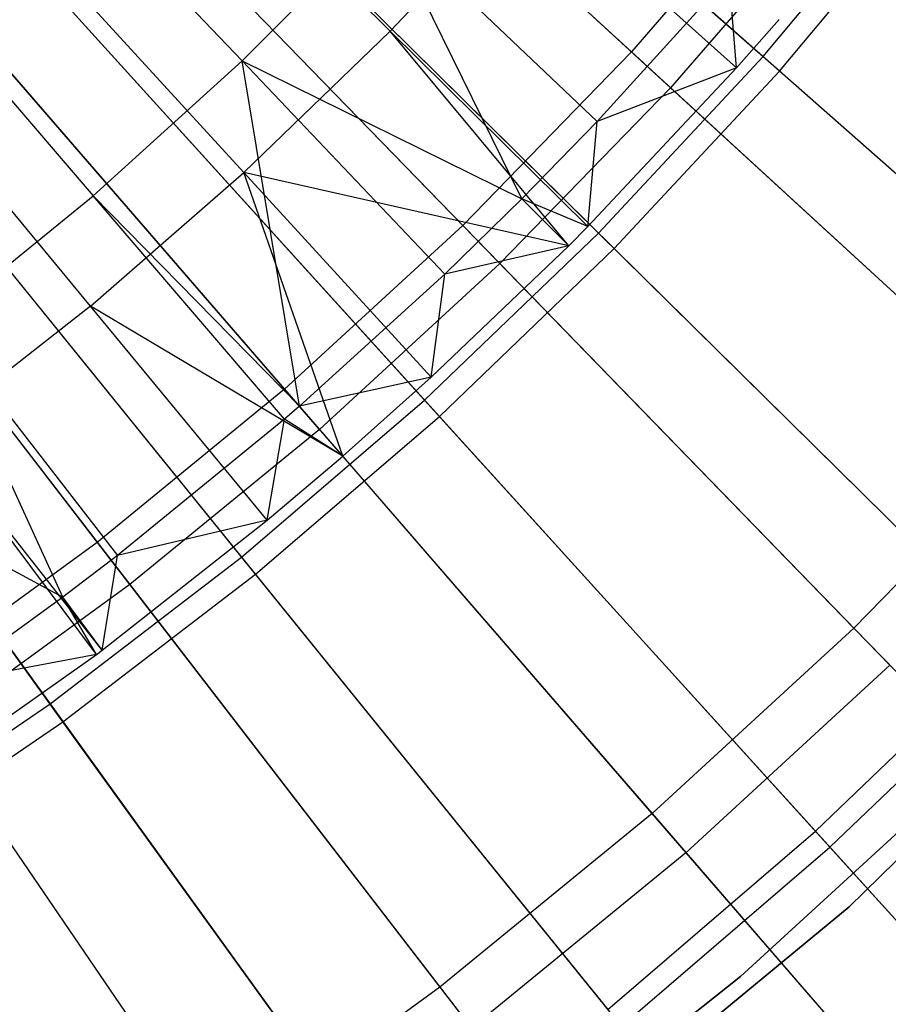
# Model space of a CAD drawing. Extents: x 0.1 to 12.1, y -6 to 6.
# Tile 150 of 256: x 7.365 to 7.817, y -1.985 to -1.473. Entities that reach past the tile are written whole.
import ezdxf

# ---------------------------------------------------------------- set-up
doc = ezdxf.new("R2010")
doc.units = 0
doc.header["$LTSCALE"] = 2.54
doc.layers.get('0').update_dxf_attribs({"linetype": 'CONTINUOUS'})

# ---------------------------------------------------------------- blocks, each defined once
blk = doc.blocks.new('DROPS_COLOR_B-11195_STL')
at = {"color": 0}
for p, q in [((7.46297, -1.28764, 2.21277), (7.68367, -1.49019, 2.3419)), ((7.46297, -1.28764, 2.21277), (7.68367, -1.49019, 2.3419)), ((7.48384, -1.30679, 13.16251), (7.70404, -1.50889, 13.03183)), ((7.48384, -1.30679, 13.16251), (7.70404, -1.50889, 13.03183)), ((7.38717, -1.36563, 2.21277), (7.59595, -1.58045, 2.3419)), ((7.38717, -1.36563, 2.21277), (7.59595, -1.58045, 2.3419)), ((7.45044, -1.37304, 13.48847), (7.55824, -1.47949, 13.42236)), ((7.45044, -1.37304, 13.48847), (7.55824, -1.47949, 13.42236)), ((7.3749, -1.38323, 13.42089), (7.48111, -1.49497, 13.35397)), ((7.3749, -1.38323, 13.42089), (7.48111, -1.49497, 13.35397)), ((7.40691, -1.38594, 13.16251), (7.61522, -1.60028, 13.03183)), ((7.40691, -1.38594, 13.16251), (7.61522, -1.60028, 13.03183)), ((7.76609, -1.39507, 2.3419), (7.68367, -1.49019, 2.3419)), ((7.76609, -1.39507, 2.3419), (7.68367, -1.49019, 2.3419)), ((7.63068, -1.40235, 13.42236), (7.55824, -1.47949, 13.42236)), ((7.63068, -1.40235, 13.42236), (7.55824, -1.47949, 13.42236)), ((7.73841, -1.49853, 13.3555), (7.63068, -1.40235, 13.42236)), ((7.73841, -1.49853, 13.3555), (7.63068, -1.40235, 13.42236)), ((7.7875, -1.41257, 13.03183), (7.70404, -1.50889, 13.03183)), ((7.7875, -1.41257, 13.03183), (7.70404, -1.50889, 13.03183)), ((7.48111, -1.49497, 13.35397), (7.555, -1.42107, 13.35397)), ((7.48111, -1.49497, 13.35397), (7.555, -1.42107, 13.35397)), ((7.6659, -1.52648, 13.28327), (7.555, -1.42107, 13.35397)), ((7.6659, -1.52648, 13.28327), (7.555, -1.42107, 13.35397)), ((7.62671, -1.56667, 13.28327), (7.555, -1.42107, 13.35397)), ((7.62671, -1.56667, 13.28327), (7.555, -1.42107, 13.35397)), ((7.30705, -1.43917, 2.21277), (7.50322, -1.66556, 2.3419)), ((7.30705, -1.43917, 2.21277), (7.50322, -1.66556, 2.3419)), ((7.48201, -1.5529, 13.42236), (7.3797, -1.44116, 13.48847)), ((7.48201, -1.5529, 13.42236), (7.3797, -1.44116, 13.48847)), ((7.30315, -1.44805, 13.42089), (7.40357, -1.56502, 13.35397)), ((7.30315, -1.44805, 13.42089), (7.40357, -1.56502, 13.35397)), ((7.73448, -1.45092, 13.28327), (7.6659, -1.52648, 13.28327)), ((7.73448, -1.45092, 13.28327), (7.6659, -1.52648, 13.28327)), ((7.73841, -1.49853, 13.3555), (7.73448, -1.45092, 13.28327)), ((7.73841, -1.49853, 13.3555), (7.73448, -1.45092, 13.28327)), ((7.52132, -1.68646, 13.03183), (7.3256, -1.46058, 13.16251)), ((7.52132, -1.68646, 13.03183), (7.3256, -1.46058, 13.16251)), ((7.73841, -1.49853, 13.3555), (7.76047, -1.47344, 13.3555)), ((7.73841, -1.49853, 13.3555), (7.76047, -1.47344, 13.3555)), ((7.48201, -1.5529, 13.42236), (7.55824, -1.47949, 13.42236)), ((7.48201, -1.5529, 13.42236), (7.55824, -1.47949, 13.42236)), ((7.65103, -1.59099, 13.3555), (7.55824, -1.47949, 13.42236)), ((7.65103, -1.59099, 13.3555), (7.55824, -1.47949, 13.42236)), ((7.66099, -1.58096, 13.3555), (7.55824, -1.47949, 13.42236)), ((7.66099, -1.58096, 13.3555), (7.55824, -1.47949, 13.42236)), ((7.68367, -1.49019, 2.3419), (7.59595, -1.58045, 2.3419)), ((7.68367, -1.49019, 2.3419), (7.59595, -1.58045, 2.3419)), ((7.68367, -1.49019, 2.3419), (7.89877, -1.68761, 2.48739)), ((7.68367, -1.49019, 2.3419), (7.89877, -1.68761, 2.48739)), ((7.40357, -1.56502, 13.35397), (7.48111, -1.49497, 13.35397)), ((7.40357, -1.56502, 13.35397), (7.48111, -1.49497, 13.35397)), ((7.58652, -1.60586, 13.28327), (7.48111, -1.49497, 13.35397)), ((7.48111, -1.49497, 13.35397), (7.62671, -1.56667, 13.28327)), ((7.58652, -1.60586, 13.28327), (7.48111, -1.49497, 13.35397)), ((7.51095, -1.67445, 13.28327), (7.48111, -1.49497, 13.35397)), ((7.51095, -1.67445, 13.28327), (7.48111, -1.49497, 13.35397)), ((7.48111, -1.49497, 13.35397), (7.62671, -1.56667, 13.28327)), ((7.66099, -1.58096, 13.3555), (7.73841, -1.49853, 13.3555)), ((7.66099, -1.58096, 13.3555), (7.73841, -1.49853, 13.3555)), ((7.73841, -1.49853, 13.3555), (7.6659, -1.52648, 13.28327)), ((7.73841, -1.49853, 13.3555), (7.6659, -1.52648, 13.28327)), ((7.22285, -1.50801, 2.21277), (7.40578, -1.74524, 2.3419)), ((7.22285, -1.50801, 2.21277), (7.40578, -1.74524, 2.3419)), ((7.40219, -1.62239, 13.42236), (7.30562, -1.50565, 13.48847)), ((7.40219, -1.62239, 13.42236), (7.30562, -1.50565, 13.48847)), ((7.70404, -1.50889, 13.03183), (7.61522, -1.60028, 13.03183)), ((7.70404, -1.50889, 13.03183), (7.61522, -1.60028, 13.03183)), ((7.70404, -1.50889, 13.03183), (7.91859, -1.7058, 12.88484)), ((7.70404, -1.50889, 13.03183), (7.91859, -1.7058, 12.88484)), ((7.6659, -1.52648, 13.28327), (7.62671, -1.56667, 13.28327)), ((7.6659, -1.52648, 13.28327), (7.62671, -1.56667, 13.28327)), ((7.66099, -1.58096, 13.3555), (7.6659, -1.52648, 13.28327)), ((7.66099, -1.58096, 13.3555), (7.6659, -1.52648, 13.28327)), ((7.24015, -1.53044, 13.16251), (7.42266, -1.76713, 13.03183)), ((7.24015, -1.53044, 13.16251), (7.42266, -1.76713, 13.03183)), ((7.40219, -1.62239, 13.42236), (7.48201, -1.5529, 13.42236)), ((7.40219, -1.62239, 13.42236), (7.48201, -1.5529, 13.42236)), ((7.53347, -1.70044, 13.3555), (7.48201, -1.5529, 13.42236)), ((7.53347, -1.70044, 13.3555), (7.48201, -1.5529, 13.42236)), ((7.57954, -1.6594, 13.3555), (7.48201, -1.5529, 13.42236)), ((7.57954, -1.6594, 13.3555), (7.48201, -1.5529, 13.42236)), ((7.65103, -1.59099, 13.3555), (7.48201, -1.5529, 13.42236)), ((7.65103, -1.59099, 13.3555), (7.48201, -1.5529, 13.42236)), ((7.32258, -1.63106, 13.35397), (7.40357, -1.56502, 13.35397)), ((7.32258, -1.63106, 13.35397), (7.40357, -1.56502, 13.35397)), ((7.50322, -1.68111, 13.28327), (7.40357, -1.56502, 13.35397)), ((7.40357, -1.56502, 13.35397), (7.51095, -1.67445, 13.28327)), ((7.50322, -1.68111, 13.28327), (7.40357, -1.56502, 13.35397)), ((7.40357, -1.56502, 13.35397), (7.51095, -1.67445, 13.28327)), ((7.62671, -1.56667, 13.28327), (7.58652, -1.60586, 13.28327)), ((7.62671, -1.56667, 13.28327), (7.58652, -1.60586, 13.28327)), ((7.66099, -1.58096, 13.3555), (7.62671, -1.56667, 13.28327)), ((7.66099, -1.58096, 13.3555), (7.62671, -1.56667, 13.28327)), ((7.65103, -1.59099, 13.3555), (7.62671, -1.56667, 13.28327)), ((7.65103, -1.59099, 13.3555), (7.62671, -1.56667, 13.28327)), ((7.59595, -1.58045, 2.3419), (7.50322, -1.66556, 2.3419)), ((7.59595, -1.58045, 2.3419), (7.50322, -1.66556, 2.3419)), ((7.59595, -1.58045, 2.3419), (7.79943, -1.78983, 2.48739)), ((7.59595, -1.58045, 2.3419), (7.79943, -1.78983, 2.48739)), ((7.65103, -1.59099, 13.3555), (7.66099, -1.58096, 13.3555)), ((7.65103, -1.59099, 13.3555), (7.66099, -1.58096, 13.3555)), ((7.57954, -1.6594, 13.3555), (7.65103, -1.59099, 13.3555)), ((7.57954, -1.6594, 13.3555), (7.65103, -1.59099, 13.3555)), ((7.65103, -1.59099, 13.3555), (7.58652, -1.60586, 13.28327)), ((7.65103, -1.59099, 13.3555), (7.58652, -1.60586, 13.28327)), ((7.52132, -1.68646, 13.03183), (7.61522, -1.60028, 13.03183)), ((7.52132, -1.68646, 13.03183), (7.61522, -1.60028, 13.03183)), ((7.81817, -1.80912, 12.88484), (7.61522, -1.60028, 13.03183)), ((7.81817, -1.80912, 12.88484), (7.61522, -1.60028, 13.03183)), ((7.58652, -1.60586, 13.28327), (7.51095, -1.67445, 13.28327)), ((7.58652, -1.60586, 13.28327), (7.51095, -1.67445, 13.28327)), ((7.57954, -1.6594, 13.3555), (7.58652, -1.60586, 13.28327)), ((7.57954, -1.6594, 13.3555), (7.58652, -1.60586, 13.28327)), ((7.40219, -1.62239, 13.42236), (7.31898, -1.68777, 13.42236)), ((7.40219, -1.62239, 13.42236), (7.31898, -1.68777, 13.42236)), ((7.49424, -1.73365, 13.3555), (7.40219, -1.62239, 13.42236)), ((7.49424, -1.73365, 13.3555), (7.40219, -1.62239, 13.42236)), ((7.53347, -1.70044, 13.3555), (7.40219, -1.62239, 13.42236)), ((7.53347, -1.70044, 13.3555), (7.40219, -1.62239, 13.42236)), ((7.32258, -1.63106, 13.35397), (7.41623, -1.75205, 13.28327)), ((7.3878, -1.77369, 13.28327), (7.32258, -1.63106, 13.35397)), ((7.32258, -1.63106, 13.35397), (7.41623, -1.75205, 13.28327)), ((7.3878, -1.77369, 13.28327), (7.32258, -1.63106, 13.35397)), ((7.57954, -1.6594, 13.3555), (7.51095, -1.67445, 13.28327)), ((7.57954, -1.6594, 13.3555), (7.51095, -1.67445, 13.28327)), ((7.53347, -1.70044, 13.3555), (7.57954, -1.6594, 13.3555)), ((7.53347, -1.70044, 13.3555), (7.57954, -1.6594, 13.3555)), ((7.50322, -1.66556, 2.3419), (7.40578, -1.74524, 2.3419)), ((7.50322, -1.66556, 2.3419), (7.40578, -1.74524, 2.3419)), ((7.50322, -1.66556, 2.3419), (7.69441, -1.88621, 2.48739)), ((7.50322, -1.66556, 2.3419), (7.69441, -1.88621, 2.48739)), ((7.51095, -1.67445, 13.28327), (7.50322, -1.68111, 13.28327)), ((7.51095, -1.67445, 13.28327), (7.50322, -1.68111, 13.28327)), ((7.53347, -1.70044, 13.3555), (7.51095, -1.67445, 13.28327)), ((7.53347, -1.70044, 13.3555), (7.51095, -1.67445, 13.28327)), ((7.50322, -1.68111, 13.28327), (7.41623, -1.75205, 13.28327)), ((7.50322, -1.68111, 13.28327), (7.41623, -1.75205, 13.28327)), ((7.49424, -1.73365, 13.3555), (7.50322, -1.68111, 13.28327)), ((7.49424, -1.73365, 13.3555), (7.50322, -1.68111, 13.28327)), ((7.53347, -1.70044, 13.3555), (7.50322, -1.68111, 13.28327)), ((7.53347, -1.70044, 13.3555), (7.50322, -1.68111, 13.28327)), ((7.40532, -1.80353, 13.3555), (7.31898, -1.68777, 13.42236)), ((7.40532, -1.80353, 13.3555), (7.31898, -1.68777, 13.42236)), ((7.40841, -1.80122, 13.3555), (7.31898, -1.68777, 13.42236)), ((7.40841, -1.80122, 13.3555), (7.31898, -1.68777, 13.42236)), ((7.52132, -1.68646, 13.03183), (7.42266, -1.76713, 13.03183)), ((7.52132, -1.68646, 13.03183), (7.42266, -1.76713, 13.03183)), ((7.52132, -1.68646, 13.03183), (7.71203, -1.90654, 12.88484)), ((7.52132, -1.68646, 13.03183), (7.71203, -1.90654, 12.88484)), ((7.89877, -1.68761, 2.48739), (7.79943, -1.78983, 2.48739)), ((7.89877, -1.68761, 2.48739), (7.79943, -1.78983, 2.48739)), ((7.23834, -1.69292, 13.35397), (7.3878, -1.77369, 13.28327)), ((7.23834, -1.69292, 13.35397), (7.3878, -1.77369, 13.28327)), ((7.49424, -1.73365, 13.3555), (7.53347, -1.70044, 13.3555)), ((7.49424, -1.73365, 13.3555), (7.53347, -1.70044, 13.3555)), ((7.40841, -1.80122, 13.3555), (7.49424, -1.73365, 13.3555)), ((7.40841, -1.80122, 13.3555), (7.49424, -1.73365, 13.3555)), ((7.49424, -1.73365, 13.3555), (7.41623, -1.75205, 13.28327)), ((7.49424, -1.73365, 13.3555), (7.41623, -1.75205, 13.28327)), ((7.40578, -1.74524, 2.3419), (7.30395, -1.81922, 2.3419)), ((7.40578, -1.74524, 2.3419), (7.30395, -1.81922, 2.3419)), ((7.40578, -1.74524, 2.3419), (7.58407, -1.97644, 2.48739)), ((7.40578, -1.74524, 2.3419), (7.58407, -1.97644, 2.48739)), ((7.41623, -1.75205, 13.28327), (7.3878, -1.77369, 13.28327)), ((7.41623, -1.75205, 13.28327), (7.3878, -1.77369, 13.28327)), ((7.40841, -1.80122, 13.3555), (7.41623, -1.75205, 13.28327)), ((7.40841, -1.80122, 13.3555), (7.41623, -1.75205, 13.28327)), ((7.42266, -1.76713, 13.03183), (7.31956, -1.84204, 13.03183)), ((7.42266, -1.76713, 13.03183), (7.31956, -1.84204, 13.03183)), ((7.42266, -1.76713, 13.03183), (7.60049, -1.99774, 12.88484)), ((7.42266, -1.76713, 13.03183), (7.60049, -1.99774, 12.88484)), ((7.3878, -1.77369, 13.28327), (7.32574, -1.81849, 13.28327)), ((7.3878, -1.77369, 13.28327), (7.32574, -1.81849, 13.28327)), ((7.40841, -1.80122, 13.3555), (7.3878, -1.77369, 13.28327)), ((7.40841, -1.80122, 13.3555), (7.3878, -1.77369, 13.28327)), ((7.40532, -1.80353, 13.3555), (7.3878, -1.77369, 13.28327)), ((7.40532, -1.80353, 13.3555), (7.3878, -1.77369, 13.28327)), ((7.95685, -1.77819, 171.7), (7.79697, -1.93467, 171.7)), ((7.79697, -1.93467, 164.1), (7.95685, -1.77819, 164.1)), ((7.79697, -1.93467, 164.1), (7.95685, -1.77819, 164.1)), ((7.95685, -1.77819, 171.7), (7.79697, -1.93467, 171.7)), ((7.79943, -1.78983, 2.48739), (7.69441, -1.88621, 2.48739)), ((7.79943, -1.78983, 2.48739), (7.69441, -1.88621, 2.48739)), ((7.79943, -1.78983, 2.48739), (7.997, -1.99312, 2.64879)), ((7.79943, -1.78983, 2.48739), (7.997, -1.99312, 2.64879)), ((7.40532, -1.80353, 13.3555), (7.40841, -1.80122, 13.3555)), ((7.40532, -1.80353, 13.3555), (7.40841, -1.80122, 13.3555)), ((7.31301, -1.86884, 13.3555), (7.40532, -1.80353, 13.3555)), ((7.31301, -1.86884, 13.3555), (7.40532, -1.80353, 13.3555)), ((7.40532, -1.80353, 13.3555), (7.32574, -1.81849, 13.28327)), ((7.40532, -1.80353, 13.3555), (7.32574, -1.81849, 13.28327)), ((7.81817, -1.80912, 12.88484), (7.71203, -1.90654, 12.88484)), ((7.81817, -1.80912, 12.88484), (7.71203, -1.90654, 12.88484)), ((7.30395, -1.81922, 2.3419), (7.46875, -2.06023, 2.48739)), ((7.30395, -1.81922, 2.3419), (7.46875, -2.06023, 2.48739)), ((7.31956, -1.84204, 13.03183), (7.48393, -2.08243, 12.88484)), ((7.31956, -1.84204, 13.03183), (7.48393, -2.08243, 12.88484)), ((7.74033, -1.97094, 164.4), (7.87517, -1.8475, 164.4)), ((7.87517, -1.8475, 164.3), (7.74033, -1.97094, 164.3)), ((7.74033, -1.97094, 164.4), (7.87517, -1.8475, 164.4)), ((7.87517, -1.8475, 164.3), (7.74033, -1.97094, 164.3)), ((7.69441, -1.88621, 2.48739), (7.58407, -1.97644, 2.48739)), ((7.69441, -1.88621, 2.48739), (7.58407, -1.97644, 2.48739)), ((7.69441, -1.88621, 2.48739), (7.88005, -2.10045, 2.64879)), ((7.69441, -1.88621, 2.48739), (7.88005, -2.10045, 2.64879)), ((7.71203, -1.90654, 12.88484), (7.60049, -1.99774, 12.88484)), ((7.71203, -1.90654, 12.88484), (7.60049, -1.99774, 12.88484)), ((7.71203, -1.90654, 12.88484), (7.89712, -2.12014, 12.72197)), ((7.71203, -1.90654, 12.88484), (7.89712, -2.12014, 12.72197)), ((7.79697, -1.93467, 171.7), (7.62422, -2.07683, 171.7)), ((7.62422, -2.07683, 164.1), (7.79697, -1.93467, 164.1)), ((7.62422, -2.07683, 164.1), (7.79697, -1.93467, 164.1)), ((7.79697, -1.93467, 171.7), (7.62422, -2.07683, 171.7)), ((7.79697, -1.93467, 164.1), (7.79697, -1.93467, 171.7)), ((7.79697, -1.93467, 164.1), (7.79697, -1.93467, 171.7)), ((7.59712, -2.08455, 164.4), (7.74033, -1.97094, 164.4)), ((7.74033, -1.97094, 164.3), (7.59712, -2.08455, 164.3)), ((7.59712, -2.08455, 164.4), (7.74033, -1.97094, 164.4)), ((7.74033, -1.97094, 164.3), (7.59712, -2.08455, 164.3)), ((7.74033, -1.97094, 164.4), (7.74033, -1.97094, 164.3)), ((7.74033, -1.97094, 164.4), (7.74033, -1.97094, 164.3)), ((7.58407, -1.97644, 2.48739), (7.46875, -2.06023, 2.48739)), ((7.58407, -1.97644, 2.48739), (7.46875, -2.06023, 2.48739)), ((7.58407, -1.97644, 2.48739), (7.75717, -2.20093, 2.64879)), ((7.58407, -1.97644, 2.48739), (7.75717, -2.20093, 2.64879))]:
    blk.add_line(p, q, dxfattribs=at)
blk = doc.blocks.new('GROUP_1')
at = {"color": 0}
for p, q in [((7.46008, 4.70935, 0.32467), (7.69217, 4.50463, 0.44046)), ((7.46008, 4.70935, 0.32467), (7.69217, 4.50463, 0.44046)), ((7.70076, 4.49705, 11.55487), (7.46885, 4.70162, 11.6713)), ((7.70076, 4.49705, 11.55487), (7.46885, 4.70162, 11.6713)), ((7.38625, 4.6302, 0.32467), (7.6066, 4.41289, 0.44046)), ((7.38625, 4.6302, 0.32467), (7.6066, 4.41289, 0.44046)), ((7.61475, 4.40485, 11.55487), (7.39457, 4.62199, 11.6713)), ((7.61475, 4.40485, 11.55487), (7.39457, 4.62199, 11.6713)), ((7.69217, 4.50463, 0.44046), (7.77251, 4.60097, 0.44046)), ((7.69217, 4.50463, 0.44046), (7.77251, 4.60097, 0.44046)), ((7.70076, 4.49705, 11.55487), (7.78151, 4.59389, 11.55487)), ((7.70076, 4.49705, 11.55487), (7.78151, 4.59389, 11.55487)), ((7.30813, 4.55527, 0.32467), (7.51607, 4.32605, 0.44046)), ((7.30813, 4.55527, 0.32467), (7.51607, 4.32605, 0.44046)), ((7.52376, 4.31757, 11.55487), (7.31598, 4.54662, 11.6713)), ((7.52376, 4.31757, 11.55487), (7.31598, 4.54662, 11.6713)), ((7.6066, 4.41289, 0.44046), (7.69217, 4.50463, 0.44046)), ((7.6066, 4.41289, 0.44046), (7.69217, 4.50463, 0.44046)), ((7.69217, 4.50463, 0.44046), (7.91913, 4.30442, 0.57312)), ((7.69217, 4.50463, 0.44046), (7.91913, 4.30442, 0.57312)), ((7.61475, 4.40485, 11.55487), (7.70076, 4.49705, 11.55487)), ((7.61475, 4.40485, 11.55487), (7.70076, 4.49705, 11.55487)), ((7.92751, 4.29703, 11.4216), (7.70076, 4.49705, 11.55487)), ((7.92751, 4.29703, 11.4216), (7.70076, 4.49705, 11.55487)), ((7.22597, 4.4848, 0.32467), (7.42084, 4.24438, 0.44046)), ((7.22597, 4.4848, 0.32467), (7.42084, 4.24438, 0.44046)), ((7.42805, 4.23548, 11.55487), (7.23333, 4.47572, 11.6713)), ((7.42805, 4.23548, 11.55487), (7.23333, 4.47572, 11.6713)), ((7.14001, 4.41901, 0.32467), (7.32123, 4.16813, 0.44046)), ((7.14001, 4.41901, 0.32467), (7.32123, 4.16813, 0.44046)), ((7.51607, 4.32605, 0.44046), (7.6066, 4.41289, 0.44046)), ((7.51607, 4.32605, 0.44046), (7.6066, 4.41289, 0.44046)), ((7.6066, 4.41289, 0.44046), (7.82208, 4.20038, 0.57312)), ((7.6066, 4.41289, 0.44046), (7.82208, 4.20038, 0.57312)), ((7.32793, 4.15884, 11.55487), (7.14686, 4.40953, 11.6713)), ((7.32793, 4.15884, 11.55487), (7.14686, 4.40953, 11.6713)), ((7.52376, 4.31757, 11.55487), (7.61475, 4.40485, 11.55487)), ((7.52376, 4.31757, 11.55487), (7.61475, 4.40485, 11.55487)), ((7.83004, 4.19254, 11.4216), (7.61475, 4.40485, 11.55487)), ((7.83004, 4.19254, 11.4216), (7.61475, 4.40485, 11.55487)), ((7.42084, 4.24438, 0.44046), (7.51607, 4.32605, 0.44046)), ((7.42084, 4.24438, 0.44046), (7.51607, 4.32605, 0.44046)), ((7.51607, 4.32605, 0.44046), (7.7194, 4.1019, 0.57312)), ((7.51607, 4.32605, 0.44046), (7.7194, 4.1019, 0.57312)), ((7.42805, 4.23548, 11.55487), (7.52376, 4.31757, 11.55487)), ((7.42805, 4.23548, 11.55487), (7.52376, 4.31757, 11.55487)), ((7.72691, 4.09362, 11.4216), (7.52376, 4.31757, 11.55487)), ((7.72691, 4.09362, 11.4216), (7.52376, 4.31757, 11.55487)), ((7.32123, 4.16813, 0.44046), (7.42084, 4.24438, 0.44046)), ((7.32123, 4.16813, 0.44046), (7.42084, 4.24438, 0.44046)), ((7.42084, 4.24438, 0.44046), (7.61141, 4.00927, 0.57312)), ((7.42084, 4.24438, 0.44046), (7.61141, 4.00927, 0.57312)), ((7.32793, 4.15884, 11.55487), (7.42805, 4.23548, 11.55487)), ((7.32793, 4.15884, 11.55487), (7.42805, 4.23548, 11.55487)), ((7.61845, 4.00059, 11.4216), (7.42805, 4.23548, 11.55487)), ((7.61845, 4.00059, 11.4216), (7.42805, 4.23548, 11.55487)), ((7.7194, 4.1019, 0.57312), (7.82208, 4.20038, 0.57312)), ((7.7194, 4.1019, 0.57312), (7.82208, 4.20038, 0.57312)), ((7.72691, 4.09362, 11.4216), (7.83004, 4.19254, 11.4216)), ((7.72691, 4.09362, 11.4216), (7.83004, 4.19254, 11.4216)), ((7.21753, 4.09753, 0.44046), (7.32123, 4.16813, 0.44046)), ((7.21753, 4.09753, 0.44046), (7.32123, 4.16813, 0.44046)), ((7.32123, 4.16813, 0.44046), (7.49843, 3.92279, 0.57312)), ((7.32123, 4.16813, 0.44046), (7.49843, 3.92279, 0.57312)), ((7.22371, 4.08789, 11.55487), (7.32793, 4.15884, 11.55487)), ((7.22371, 4.08789, 11.55487), (7.32793, 4.15884, 11.55487)), ((7.50498, 3.91373, 11.4216), (7.32793, 4.15884, 11.55487)), ((7.50498, 3.91373, 11.4216), (7.32793, 4.15884, 11.55487)), ((7.61141, 4.00927, 0.57312), (7.7194, 4.1019, 0.57312)), ((7.61141, 4.00927, 0.57312), (7.7194, 4.1019, 0.57312)), ((7.7194, 4.1019, 0.57312), (7.91753, 3.88349, 0.72223)), ((7.7194, 4.1019, 0.57312), (7.91753, 3.88349, 0.72223)), ((7.61845, 4.00059, 11.4216), (7.72691, 4.09362, 11.4216)), ((7.61845, 4.00059, 11.4216), (7.72691, 4.09362, 11.4216)), ((7.92483, 3.87544, 11.27188), (7.72691, 4.09362, 11.4216)), ((7.92483, 3.87544, 11.27188), (7.72691, 4.09362, 11.4216))]:
    blk.add_line(p, q, dxfattribs=at)
blk.add_blockref('DROPS_COLOR_B-11195_STL', (-0.06, 5.99731, -1.7), dxfattribs=at)

msp = doc.modelspace()

# ---------------------------------------------------------------- block references
at = {"color": 0}
msp.add_blockref('GROUP_1', (0.06, -5.99731, 1.7), dxfattribs=at)

doc.saveas('drawing.dxf')
